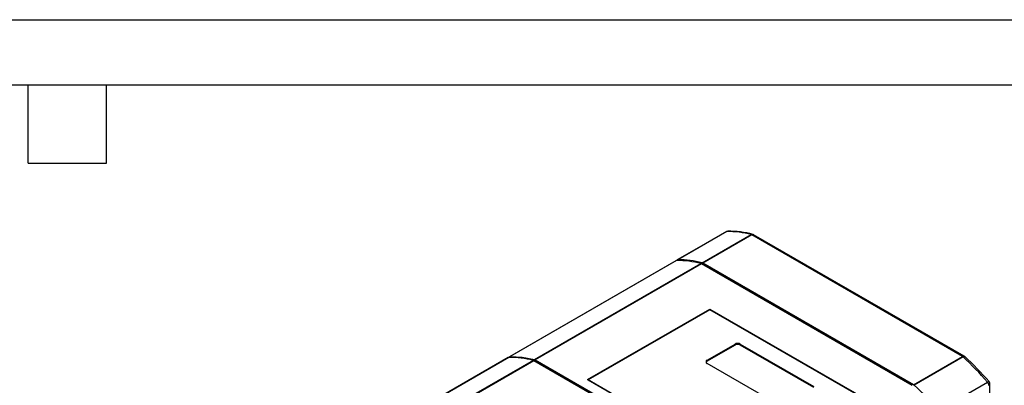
# Model space of a CAD drawing. Header units: millimetres. Extents: x 0 to 768, y 0 to 594.
# Tile 17 of 18: x 371 to 635, y 496 to 594. Entities that reach past the tile are written whole.
import ezdxf

# ---------------------------------------------------------------- set-up
doc = ezdxf.new("R2010")
doc.units = ezdxf.units.MM
doc.header["$LTSCALE"] = 2.75
doc.layers.add('TEXT', color=140, linetype='Continuous', lineweight=25)

msp = doc.modelspace()

# ---------------------------------------------------------------- linework, layer by layer
at = {"color": 7, "linetype": 'Continuous'}
msp.add_line((0.01, 593.73), (768.36, 593.73), dxfattribs=at)
for p, q in [((560.49, 536.96), (547.41, 529.41)), ((560.67, 537.01), (547.59, 529.46)), ((554.09, 528.66), (567.18, 536.21)), ((567.37, 536.13), (554.29, 528.58)), ((623.74, 503.58), (567.37, 536.13)), ((624.25, 503.63), (567.86, 536.18)), ((547.06, 529.21), (502.52, 503.5)), ((547.24, 529.26), (502.71, 503.55)), ((509.24, 502.76), (553.74, 528.45)), ((553.93, 528.37), (509.43, 502.68)), ((553.93, 528.37), (553.74, 528.45)), ((610.31, 495.83), (553.93, 528.37)), ((554.09, 528.66), (554.29, 528.58)), ((610.66, 496.03), (554.29, 528.58)), ((523.42, 497.4), (556.1, 516.27)), ((556.1, 516.1), (523.57, 497.32)), ((556.1, 516.27), (600.09, 490.87)), ((556.1, 516.1), (556.1, 516.27)), ((599.94, 490.79), (556.1, 516.1)), ((555.39, 502.55), (562.89, 506.87)), ((562.89, 506.63), (555.39, 502.3)), ((562.89, 506.63), (562.89, 506.87)), ((564.3, 506.87), (583.96, 495.53)), ((564.3, 506.63), (564.3, 506.87)), ((583.96, 495.28), (564.3, 506.63)), ((610.66, 496.03), (623.74, 503.58)), ((623.93, 503.44), (610.85, 495.89)), ((624.41, 503.51), (624.24, 503.63)), ((502.16, 503.29), (441.78, 468.44)), ((502.33, 503.33), (441.96, 468.48)), ((509.03, 502.45), (446.72, 466.48)), ((565.41, 469.91), (509.03, 502.45)), ((509.24, 502.76), (509.43, 502.68)), ((509.43, 502.68), (565.81, 470.14)), ((555.39, 502.3), (555.39, 502.55)), ((575.05, 490.38), (555.39, 501.73)), ((567.41, 472.01), (523.42, 497.4)), ((523.57, 497.32), (567.41, 472.01)), ((523.57, 497.32), (523.57, 497.32)), ((610.66, 496.03), (610.85, 495.89)), ((617.36, 489.18), (630.44, 496.73)), ((631.2, 485.24), (631.12, 496.2))]:
    msp.add_line(p, q)
at = {"flags": 128}
for points in [[(560.98, 537.1), (560.97, 537.1), (560.67, 537.01)], [(567.18, 536.21), (567.47, 536.3), (567.61, 536.26)], [(567.18, 536.21), (567.18, 536.21), (567.18, 536.21)], [(567.87, 536.18), (567.64, 536.22), (567.37, 536.13)], [(547.24, 529.26), (547.08, 529.22), (547.06, 529.2)], [(502.71, 503.55), (505.93, 503.38), (509.24, 502.76)], [(623.74, 503.58), (624.01, 503.68), (624.24, 503.63)], [(624.4, 503.5), (624.38, 503.53), (624.19, 503.55), (623.93, 503.44)], [(508.84, 502.53), (473.95, 482.39), (446.53, 466.56)], [(630.44, 496.73), (630.57, 496.8), (630.69, 496.85), (630.78, 496.87), (630.85, 496.86), (630.88, 496.84)]]:
    msp.add_lwpolyline(points, dxfattribs=at)
for centre, radius, start, end in [((560.99, 536.1), 1, 90.7947, 119.9973), ((560.67, 536.65), 0.358, 89.886, 119.6428), ((560.85, 511.72), 25.29, 75.5098, 90.4043), ((561.15, 511.15), 25.95, 75.4842, 90.4621), ((566.98, 535.48), 0.756, 59.4329, 75.2679), ((567.37, 535.31), 1, 59.8591, 75.9749), ((547.41, 503.97), 25.29, 75.5098, 90.4043), ((547.57, 529.14), 0.319, 87.2378, 159.3332), ((547.77, 504.17), 25.29, 75.5098, 90.4043), ((563.59, 505.51), 1.54, 62.6097, 117.3903), ((563.59, 505.26), 1.54, 62.6097, 117.3903), ((502.7, 503.22), 0.332, 88.141, 160.6635), ((623.17, 502.6), 1.14, 47.5734, 59.624), ((574.88, 449.36), 73.01, 40.4556, 47.7938), ((575.55, 449.65), 72.72, 40.4662, 47.83), ((502.33, 502.98), 0.358, 89.886, 119.6428), ((502.51, 478.05), 25.29, 75.5098, 90.4043), ((508.65, 501.8), 0.756, 59.4329, 75.2679), ((555.55, 502.14), 0.437, 110.7834, 249.2166), ((555.66, 501.78), 0.587, 117.0316, 156.1828), ((561.8, 441.81), 73.01, 40.4556, 47.7938), ((629.28, 495.71), 1.55, 3.0707, 41.3704), ((630.63, 496.24), 0.491, 293.5444, 355.1866), ((630.12, 496.19), 1, 0.4311, 40.5486)]:
    msp.add_arc(centre, radius, start, end)
at = {"layer": 'TEXT'}
for p, q in [((17.46, 576.26), (750.89, 576.26)), ((373.7, 555.31), (373.7, 576.26)), ((394.65, 555.31), (394.65, 576.26)), ((373.7, 555.31), (394.65, 555.31))]:
    msp.add_line(p, q, dxfattribs=at)

doc.saveas('drawing.dxf')
